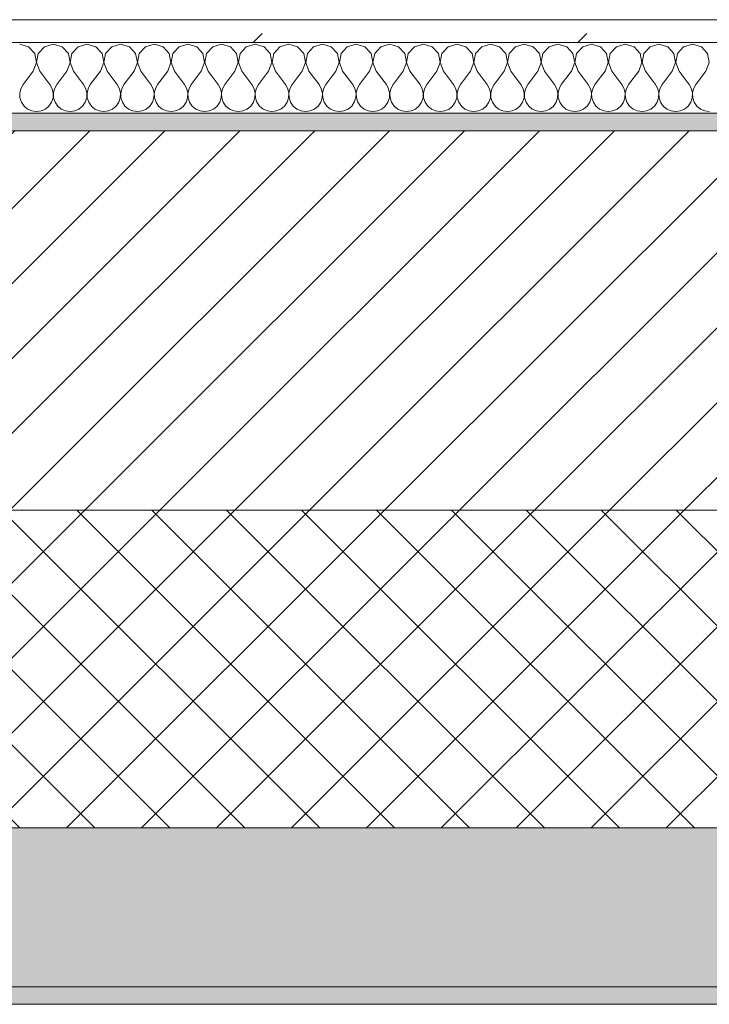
# Model space of a CAD drawing. Header units: millimetres. Extents: x -30280 to 19093, y -19284 to 4746.
# Tile 26 of 132: x -26657 to -26267, y -1699 to -1141. Entities that reach past the tile are written whole.
import ezdxf

# ---------------------------------------------------------------- set-up
doc = ezdxf.new("R2010")
doc.units = ezdxf.units.MM
doc.header["$MEASUREMENT"] = 0
doc.linetypes.add('Wipeout_Contour', pattern=[1000, 0, -1000])
doc.layers.add('12_FAÇ_Façana', color=7, linetype='Continuous')
doc.layers.add('Nuevo_08_E_Envans secs', color=7, linetype='Continuous')
for name, color, linetype, lineweight, true_color in [('12_FAÇ_Façana_Pluma_Nº__102', 7, 'Continuous', 5, 0xcccccc), ('12_FAÇ_Façana_Pluma_Nº__174', 7, 'Continuous', 13, 0xe4ad2c), ('12_FAÇ_Façana_Pluma_Nº__176', 7, 'Continuous', 15, 0x93a0c6), ('Nuevo_08_E_Envans secs_Pluma_Nº__102', 7, 'Continuous', 5, 0xcccccc), ('Nuevo_08_E_Envans secs_Pluma_Nº__177', 7, 'Continuous', 15, 0xf7e046)]:
    doc.layers.add(name, color=color, linetype=linetype, lineweight=lineweight, true_color=true_color)
for name, color, linetype, lineweight in [('12_FAÇ_Façana_Pluma_Nº__2', 8, 'Continuous', 5), ('12_FAÇ_Façana_Pluma_Nº__7', 7, 'Continuous', 5), ('Nuevo_08_E_Envans secs_Pluma_Nº__1', 7, 'Continuous', 5)]:
    doc.layers.add(name, color=color, linetype=linetype, lineweight=lineweight)

# ---------------------------------------------------------------- blocks, each defined once
blk = doc.blocks.new('Muro_4_1', base_point=(-28050.85, -1193.98))
at = {"layer": '12_FAÇ_Façana_Pluma_Nº__102', "linetype": 'Continuous', "lineweight": 0, "true_color": 0xe5e5e5}
for points in [[(-27697.98, -1688.98), (-25366.43, -1688.98), (-25366.43, -1598.98), (-27762.14, -1598.98)], [(-27690.85, -1698.98), (-25366.43, -1698.98), (-25366.43, -1688.98), (-27690.85, -1688.98)]]:
    blk.add_hatch(color=254, dxfattribs=at).paths.add_polyline_path(points)
at = {"layer": '12_FAÇ_Façana_Pluma_Nº__174', "linetype": 'Continuous', "lineweight": 13, "true_color": 0xe4ad2c}
h = blk.add_hatch(dxfattribs=at)
h.set_pattern_fill('SATE_Aislamiento_0001', color=42, style=0, pattern_type=2)
h.set_pattern_definition([(45, (0, 0), (-21.213203, 21.213203), []), (135, (0, 0), (21.213203, 21.213203), [])])
h.paths.add_polyline_path([(-27762.14, -1598.98), (-25366.43, -1598.98), (-25366.43, -1418.98), (-27890.45, -1418.98)])
at = {"layer": '12_FAÇ_Façana_Pluma_Nº__176', "linetype": 'Continuous', "lineweight": 0, "true_color": 0x495063}
blk.add_hatch(color=251, dxfattribs=at).paths.add_polyline_path([(-25366.43, -1193.98), (-28050.85, -1193.98), (-28043.72, -1203.98), (-25366.43, -1203.98)])
at = {"layer": '12_FAÇ_Façana_Pluma_Nº__2', "linetype": 'Continuous', "lineweight": 5}
h = blk.add_hatch(dxfattribs=at)
h.set_pattern_fill('Ceramic_0001', color=8, style=0, pattern_type=2)
h.set_pattern_definition([(45, (0, 0), (-21.213203, 21.213203), [])])
h.paths.add_polyline_path([(-27890.45, -1418.98), (-25366.43, -1418.98), (-25366.43, -1203.98), (-28043.72, -1203.98)])
at = {"layer": '12_FAÇ_Façana_Pluma_Nº__7', "color": 7, "linetype": 'Continuous', "lineweight": 5}
for p, q in [((-25366.43, -1203.98), (-28043.72, -1203.98)), ((-27890.45, -1418.98), (-25366.43, -1418.98)), ((-27762.14, -1598.98), (-25366.43, -1598.98)), ((-27697.98, -1688.98), (-25366.43, -1688.98))]:
    blk.add_line(p, q, dxfattribs=at)
at = {"layer": '12_FAÇ_Façana_Pluma_Nº__7', "color": 7, "linetype": 'Continuous', "lineweight": 5, "flags": 128}
for points in [[(-25366.43, -1193.98), (-28050.85, -1193.98)], [(-27690.85, -1698.98), (-25366.43, -1698.98)]]:
    blk.add_lwpolyline(points, dxfattribs=at)
blk = doc.blocks.new('*X739')
at = {"layer": 'Nuevo_08_E_Envans secs_Pluma_Nº__102', "color": 254, "linetype": 'Continuous', "lineweight": 5, "true_color": 0xcccccc}
for p, q in [((-26652.14, -1156.35), (-26657.14, -1154.93)), ((-26638.1, -1154.93), (-26643.1, -1156.35)), ((-26633.09, -1156.35), (-26638.1, -1154.93)), ((-26619.05, -1154.93), (-26624.05, -1156.35)), ((-26614.04, -1156.35), (-26619.05, -1154.93)), ((-26600, -1154.93), (-26605.01, -1156.35)), ((-26594.99, -1156.35), (-26600, -1154.93)), ((-26580.95, -1154.93), (-26585.96, -1156.35)), ((-26575.95, -1156.35), (-26580.95, -1154.93)), ((-26561.9, -1154.93), (-26566.91, -1156.35)), ((-26556.9, -1156.35), (-26561.9, -1154.93)), ((-26542.86, -1154.93), (-26547.86, -1156.35)), ((-26537.85, -1156.35), (-26542.86, -1154.93)), ((-26523.81, -1154.93), (-26528.82, -1156.35)), ((-26518.8, -1156.35), (-26523.81, -1154.93)), ((-26504.76, -1154.93), (-26509.77, -1156.35)), ((-26499.75, -1156.35), (-26504.76, -1154.93)), ((-26485.71, -1154.93), (-26490.72, -1156.35)), ((-26480.71, -1156.35), (-26485.71, -1154.93)), ((-26466.67, -1154.93), (-26471.67, -1156.35)), ((-26461.66, -1156.35), (-26466.67, -1154.93)), ((-26447.62, -1154.93), (-26452.63, -1156.35)), ((-26442.61, -1156.35), (-26447.62, -1154.93)), ((-26428.57, -1154.93), (-26433.58, -1156.35)), ((-26423.56, -1156.35), (-26428.57, -1154.93)), ((-26409.52, -1154.93), (-26414.53, -1156.35)), ((-26404.52, -1156.35), (-26409.52, -1154.93)), ((-26390.48, -1154.93), (-26395.48, -1156.35)), ((-26385.47, -1156.35), (-26390.48, -1154.93)), ((-26371.43, -1154.93), (-26376.44, -1156.35)), ((-26366.42, -1156.35), (-26371.43, -1154.93)), ((-26352.38, -1154.93), (-26357.39, -1156.35)), ((-26347.37, -1156.35), (-26352.38, -1154.93)), ((-26333.33, -1154.93), (-26338.34, -1156.35)), ((-26328.33, -1156.35), (-26333.33, -1154.93)), ((-26314.29, -1154.93), (-26319.29, -1156.35)), ((-26309.28, -1156.35), (-26314.29, -1154.93)), ((-26295.24, -1154.93), (-26300.25, -1156.35)), ((-26290.23, -1156.35), (-26295.24, -1154.93)), ((-26276.19, -1154.93), (-26281.2, -1156.35)), ((-26271.18, -1156.35), (-26276.19, -1154.93)), ((-26648.62, -1160.19), (-26652.14, -1156.35)), ((-26647.66, -1165.31), (-26648.62, -1160.19)), ((-26646.61, -1160.19), (-26647.58, -1165.31)), ((-26643.1, -1156.35), (-26646.61, -1160.19)), ((-26629.58, -1160.19), (-26633.09, -1156.35)), ((-26628.61, -1165.31), (-26629.58, -1160.19)), ((-26627.57, -1160.19), (-26628.53, -1165.31)), ((-26624.05, -1156.35), (-26627.57, -1160.19)), ((-26610.53, -1160.19), (-26614.04, -1156.35)), ((-26609.56, -1165.31), (-26610.53, -1160.19)), ((-26608.52, -1160.19), (-26609.49, -1165.31)), ((-26605.01, -1156.35), (-26608.52, -1160.19)), ((-26591.48, -1160.19), (-26594.99, -1156.35)), ((-26590.51, -1165.31), (-26591.48, -1160.19)), ((-26589.47, -1160.19), (-26590.44, -1165.31)), ((-26585.96, -1156.35), (-26589.47, -1160.19)), ((-26572.43, -1160.19), (-26575.95, -1156.35)), ((-26571.47, -1165.31), (-26572.43, -1160.19)), ((-26570.42, -1160.19), (-26571.39, -1165.31)), ((-26566.91, -1156.35), (-26570.42, -1160.19)), ((-26553.39, -1160.19), (-26556.9, -1156.35)), ((-26552.42, -1165.31), (-26553.39, -1160.19)), ((-26551.38, -1160.19), (-26552.34, -1165.31)), ((-26547.86, -1156.35), (-26551.38, -1160.19)), ((-26534.34, -1160.19), (-26537.85, -1156.35)), ((-26533.37, -1165.31), (-26534.34, -1160.19)), ((-26532.33, -1160.19), (-26533.29, -1165.31)), ((-26528.82, -1156.35), (-26532.33, -1160.19)), ((-26515.29, -1160.19), (-26518.8, -1156.35)), ((-26514.32, -1165.31), (-26515.29, -1160.19)), ((-26513.28, -1160.19), (-26514.25, -1165.31)), ((-26509.77, -1156.35), (-26513.28, -1160.19)), ((-26496.24, -1160.19), (-26499.75, -1156.35)), ((-26495.28, -1165.31), (-26496.24, -1160.19)), ((-26494.23, -1160.19), (-26495.2, -1165.31)), ((-26490.72, -1156.35), (-26494.23, -1160.19)), ((-26477.2, -1160.19), (-26480.71, -1156.35)), ((-26476.23, -1165.31), (-26477.2, -1160.19)), ((-26475.19, -1160.19), (-26476.15, -1165.31)), ((-26471.67, -1156.35), (-26475.19, -1160.19)), ((-26458.15, -1160.19), (-26461.66, -1156.35)), ((-26457.18, -1165.31), (-26458.15, -1160.19)), ((-26456.14, -1160.19), (-26457.1, -1165.31)), ((-26452.63, -1156.35), (-26456.14, -1160.19)), ((-26439.1, -1160.19), (-26442.61, -1156.35)), ((-26438.13, -1165.31), (-26439.1, -1160.19)), ((-26437.09, -1160.19), (-26438.06, -1165.31)), ((-26433.58, -1156.35), (-26437.09, -1160.19)), ((-26420.05, -1160.19), (-26423.56, -1156.35)), ((-26419.09, -1165.31), (-26420.05, -1160.19)), ((-26418.04, -1160.19), (-26419.01, -1165.31)), ((-26414.53, -1156.35), (-26418.04, -1160.19)), ((-26401.01, -1160.19), (-26404.52, -1156.35)), ((-26400.04, -1165.31), (-26401.01, -1160.19)), ((-26398.99, -1160.19), (-26399.96, -1165.31)), ((-26395.48, -1156.35), (-26398.99, -1160.19)), ((-26381.96, -1160.19), (-26385.47, -1156.35)), ((-26380.99, -1165.31), (-26381.96, -1160.19)), ((-26379.95, -1160.19), (-26380.91, -1165.31)), ((-26376.44, -1156.35), (-26379.95, -1160.19)), ((-26362.91, -1160.19), (-26366.42, -1156.35)), ((-26361.94, -1165.31), (-26362.91, -1160.19)), ((-26360.9, -1160.19), (-26361.87, -1165.31)), ((-26357.39, -1156.35), (-26360.9, -1160.19)), ((-26343.86, -1160.19), (-26347.37, -1156.35)), ((-26342.9, -1165.31), (-26343.86, -1160.19)), ((-26341.85, -1160.19), (-26342.82, -1165.31)), ((-26338.34, -1156.35), (-26341.85, -1160.19)), ((-26324.81, -1160.19), (-26328.33, -1156.35)), ((-26323.85, -1165.31), (-26324.81, -1160.19)), ((-26322.8, -1160.19), (-26323.77, -1165.31)), ((-26319.29, -1156.35), (-26322.8, -1160.19)), ((-26305.77, -1160.19), (-26309.28, -1156.35)), ((-26304.8, -1165.31), (-26305.77, -1160.19)), ((-26303.76, -1160.19), (-26304.72, -1165.31)), ((-26300.25, -1156.35), (-26303.76, -1160.19)), ((-26286.72, -1160.19), (-26290.23, -1156.35)), ((-26285.75, -1165.31), (-26286.72, -1160.19)), ((-26284.71, -1160.19), (-26285.68, -1165.31)), ((-26281.2, -1156.35), (-26284.71, -1160.19)), ((-26267.67, -1160.19), (-26271.18, -1156.35)), ((-26266.71, -1165.31), (-26267.67, -1160.19)), ((-26649.52, -1170.17), (-26647.66, -1165.31)), ((-26647.58, -1165.31), (-26645.71, -1170.17)), ((-26630.48, -1170.17), (-26628.61, -1165.31)), ((-26628.53, -1165.31), (-26626.67, -1170.17)), ((-26611.43, -1170.17), (-26609.56, -1165.31)), ((-26609.49, -1165.31), (-26607.62, -1170.17)), ((-26592.38, -1170.17), (-26590.51, -1165.31)), ((-26590.44, -1165.31), (-26588.57, -1170.17)), ((-26573.33, -1170.17), (-26571.47, -1165.31)), ((-26571.39, -1165.31), (-26569.52, -1170.17)), ((-26554.29, -1170.17), (-26552.42, -1165.31)), ((-26552.34, -1165.31), (-26550.48, -1170.17)), ((-26535.24, -1170.17), (-26533.37, -1165.31)), ((-26533.29, -1165.31), (-26531.43, -1170.17)), ((-26516.19, -1170.17), (-26514.32, -1165.31)), ((-26514.25, -1165.31), (-26512.38, -1170.17)), ((-26497.14, -1170.17), (-26495.28, -1165.31)), ((-26495.2, -1165.31), (-26493.33, -1170.17)), ((-26478.1, -1170.17), (-26476.23, -1165.31)), ((-26476.15, -1165.31), (-26474.29, -1170.17)), ((-26459.05, -1170.17), (-26457.18, -1165.31)), ((-26457.1, -1165.31), (-26455.24, -1170.17)), ((-26440, -1170.17), (-26438.13, -1165.31)), ((-26438.06, -1165.31), (-26436.19, -1170.17)), ((-26420.95, -1170.17), (-26419.09, -1165.31)), ((-26419.01, -1165.31), (-26417.14, -1170.17)), ((-26401.9, -1170.17), (-26400.04, -1165.31)), ((-26399.96, -1165.31), (-26398.1, -1170.17)), ((-26382.86, -1170.17), (-26380.99, -1165.31)), ((-26380.91, -1165.31), (-26379.05, -1170.17)), ((-26363.81, -1170.17), (-26361.94, -1165.31)), ((-26361.87, -1165.31), (-26360, -1170.17)), ((-26344.76, -1170.17), (-26342.9, -1165.31)), ((-26342.82, -1165.31), (-26340.95, -1170.17)), ((-26325.71, -1170.17), (-26323.85, -1165.31)), ((-26323.77, -1165.31), (-26321.9, -1170.17)), ((-26306.67, -1170.17), (-26304.8, -1165.31)), ((-26304.72, -1165.31), (-26302.86, -1170.17)), ((-26287.62, -1170.17), (-26285.75, -1165.31)), ((-26285.68, -1165.31), (-26283.81, -1170.17)), ((-26268.57, -1170.17), (-26266.71, -1165.31)), ((-26649.52, -1170.17), (-26655.24, -1177.79)), ((-26645.71, -1170.17), (-26640, -1177.79)), ((-26630.48, -1170.17), (-26636.19, -1177.79)), ((-26626.67, -1170.17), (-26620.95, -1177.79)), ((-26611.43, -1170.17), (-26617.14, -1177.79)), ((-26607.62, -1170.17), (-26601.9, -1177.79)), ((-26592.38, -1170.17), (-26598.1, -1177.79)), ((-26588.57, -1170.17), (-26582.86, -1177.79)), ((-26573.33, -1170.17), (-26579.05, -1177.79)), ((-26569.52, -1170.17), (-26563.81, -1177.79)), ((-26554.29, -1170.17), (-26560, -1177.79)), ((-26550.48, -1170.17), (-26544.76, -1177.79)), ((-26535.24, -1170.17), (-26540.95, -1177.79)), ((-26531.43, -1170.17), (-26525.71, -1177.79)), ((-26516.19, -1170.17), (-26521.9, -1177.79)), ((-26512.38, -1170.17), (-26506.67, -1177.79)), ((-26497.14, -1170.17), (-26502.86, -1177.79)), ((-26493.33, -1170.17), (-26487.62, -1177.79)), ((-26478.1, -1170.17), (-26483.81, -1177.79)), ((-26474.29, -1170.17), (-26468.57, -1177.79)), ((-26459.05, -1170.17), (-26464.76, -1177.79)), ((-26455.24, -1170.17), (-26449.52, -1177.79)), ((-26440, -1170.17), (-26445.71, -1177.79)), ((-26436.19, -1170.17), (-26430.48, -1177.79)), ((-26420.95, -1170.17), (-26426.67, -1177.79)), ((-26417.14, -1170.17), (-26411.43, -1177.79)), ((-26401.9, -1170.17), (-26407.62, -1177.79)), ((-26398.1, -1170.17), (-26392.38, -1177.79)), ((-26382.86, -1170.17), (-26388.57, -1177.79)), ((-26379.05, -1170.17), (-26373.33, -1177.79)), ((-26363.81, -1170.17), (-26369.52, -1177.79)), ((-26360, -1170.17), (-26354.29, -1177.79)), ((-26344.76, -1170.17), (-26350.48, -1177.79)), ((-26340.95, -1170.17), (-26335.24, -1177.79)), ((-26325.71, -1170.17), (-26331.43, -1177.79)), ((-26321.9, -1170.17), (-26316.19, -1177.79)), ((-26306.67, -1170.17), (-26312.38, -1177.79)), ((-26302.86, -1170.17), (-26297.14, -1177.79)), ((-26287.62, -1170.17), (-26293.33, -1177.79)), ((-26283.81, -1170.17), (-26278.1, -1177.79)), ((-26268.57, -1170.17), (-26274.29, -1177.79)), ((-26656.51, -1180.08), (-26657.1, -1182.64)), ((-26657.1, -1182.64), (-26656.98, -1185.27)), ((-26655.24, -1177.79), (-26656.51, -1180.08)), ((-26638.73, -1180.08), (-26640, -1177.79)), ((-26638.13, -1182.64), (-26638.73, -1180.08)), ((-26638.26, -1185.27), (-26638.13, -1182.64)), ((-26637.46, -1180.08), (-26638.06, -1182.64)), ((-26638.06, -1182.64), (-26637.93, -1185.27)), ((-26636.19, -1177.79), (-26637.46, -1180.08)), ((-26619.68, -1180.08), (-26620.95, -1177.79)), ((-26619.09, -1182.64), (-26619.68, -1180.08)), ((-26619.21, -1185.27), (-26619.09, -1182.64)), ((-26618.41, -1180.08), (-26619.01, -1182.64)), ((-26619.01, -1182.64), (-26618.88, -1185.27)), ((-26617.14, -1177.79), (-26618.41, -1180.08)), ((-26600.63, -1180.08), (-26601.9, -1177.79)), ((-26600.04, -1182.64), (-26600.63, -1180.08)), ((-26600.17, -1185.27), (-26600.04, -1182.64)), ((-26599.37, -1180.08), (-26599.96, -1182.64)), ((-26599.96, -1182.64), (-26599.83, -1185.27)), ((-26598.1, -1177.79), (-26599.37, -1180.08)), ((-26581.59, -1180.08), (-26582.86, -1177.79)), ((-26580.99, -1182.64), (-26581.59, -1180.08)), ((-26581.12, -1185.27), (-26580.99, -1182.64)), ((-26580.32, -1180.08), (-26580.91, -1182.64)), ((-26580.91, -1182.64), (-26580.79, -1185.27)), ((-26579.05, -1177.79), (-26580.32, -1180.08)), ((-26562.54, -1180.08), (-26563.81, -1177.79)), ((-26561.94, -1182.64), (-26562.54, -1180.08)), ((-26562.07, -1185.27), (-26561.94, -1182.64)), ((-26561.27, -1180.08), (-26561.87, -1182.64)), ((-26561.87, -1182.64), (-26561.74, -1185.27)), ((-26560, -1177.79), (-26561.27, -1180.08)), ((-26543.49, -1180.08), (-26544.76, -1177.79)), ((-26542.9, -1182.64), (-26543.49, -1180.08)), ((-26543.02, -1185.27), (-26542.9, -1182.64)), ((-26542.22, -1180.08), (-26542.82, -1182.64)), ((-26542.82, -1182.64), (-26542.69, -1185.27)), ((-26540.95, -1177.79), (-26542.22, -1180.08)), ((-26524.44, -1180.08), (-26525.71, -1177.79)), ((-26523.85, -1182.64), (-26524.44, -1180.08)), ((-26523.98, -1185.27), (-26523.85, -1182.64)), ((-26523.18, -1180.08), (-26523.77, -1182.64)), ((-26523.77, -1182.64), (-26523.64, -1185.27)), ((-26521.9, -1177.79), (-26523.18, -1180.08)), ((-26505.4, -1180.08), (-26506.67, -1177.79)), ((-26504.8, -1182.64), (-26505.4, -1180.08)), ((-26504.93, -1185.27), (-26504.8, -1182.64)), ((-26504.13, -1180.08), (-26504.72, -1182.64)), ((-26504.72, -1182.64), (-26504.6, -1185.27)), ((-26502.86, -1177.79), (-26504.13, -1180.08)), ((-26486.35, -1180.08), (-26487.62, -1177.79)), ((-26485.75, -1182.64), (-26486.35, -1180.08)), ((-26485.88, -1185.27), (-26485.75, -1182.64)), ((-26485.08, -1180.08), (-26485.68, -1182.64)), ((-26485.68, -1182.64), (-26485.55, -1185.27)), ((-26483.81, -1177.79), (-26485.08, -1180.08)), ((-26467.3, -1180.08), (-26468.57, -1177.79)), ((-26466.71, -1182.64), (-26467.3, -1180.08)), ((-26466.83, -1185.27), (-26466.71, -1182.64)), ((-26466.03, -1180.08), (-26466.63, -1182.64)), ((-26466.63, -1182.64), (-26466.5, -1185.27)), ((-26464.76, -1177.79), (-26466.03, -1180.08)), ((-26448.25, -1180.08), (-26449.52, -1177.79)), ((-26447.66, -1182.64), (-26448.25, -1180.08)), ((-26447.78, -1185.27), (-26447.66, -1182.64)), ((-26446.99, -1180.08), (-26447.58, -1182.64)), ((-26447.58, -1182.64), (-26447.45, -1185.27)), ((-26445.71, -1177.79), (-26446.99, -1180.08)), ((-26429.2, -1180.08), (-26430.48, -1177.79)), ((-26428.61, -1182.64), (-26429.2, -1180.08)), ((-26428.74, -1185.27), (-26428.61, -1182.64)), ((-26427.94, -1180.08), (-26428.53, -1182.64)), ((-26428.53, -1182.64), (-26428.41, -1185.27)), ((-26426.67, -1177.79), (-26427.94, -1180.08)), ((-26410.16, -1180.08), (-26411.43, -1177.79)), ((-26409.56, -1182.64), (-26410.16, -1180.08)), ((-26409.69, -1185.27), (-26409.56, -1182.64)), ((-26408.89, -1180.08), (-26409.49, -1182.64)), ((-26409.49, -1182.64), (-26409.36, -1185.27)), ((-26407.62, -1177.79), (-26408.89, -1180.08)), ((-26391.11, -1180.08), (-26392.38, -1177.79)), ((-26390.51, -1182.64), (-26391.11, -1180.08)), ((-26390.64, -1185.27), (-26390.51, -1182.64)), ((-26389.84, -1180.08), (-26390.44, -1182.64)), ((-26390.44, -1182.64), (-26390.31, -1185.27)), ((-26388.57, -1177.79), (-26389.84, -1180.08)), ((-26372.06, -1180.08), (-26373.33, -1177.79)), ((-26371.47, -1182.64), (-26372.06, -1180.08)), ((-26371.59, -1185.27), (-26371.47, -1182.64)), ((-26370.8, -1180.08), (-26371.39, -1182.64)), ((-26371.39, -1182.64), (-26371.26, -1185.27)), ((-26369.52, -1177.79), (-26370.8, -1180.08)), ((-26353.01, -1180.08), (-26354.29, -1177.79)), ((-26352.42, -1182.64), (-26353.01, -1180.08)), ((-26352.55, -1185.27), (-26352.42, -1182.64)), ((-26351.75, -1180.08), (-26352.34, -1182.64)), ((-26352.34, -1182.64), (-26352.22, -1185.27)), ((-26350.48, -1177.79), (-26351.75, -1180.08)), ((-26333.97, -1180.08), (-26335.24, -1177.79)), ((-26333.37, -1182.64), (-26333.97, -1180.08)), ((-26333.5, -1185.27), (-26333.37, -1182.64)), ((-26332.7, -1180.08), (-26333.29, -1182.64)), ((-26333.29, -1182.64), (-26333.17, -1185.27)), ((-26331.43, -1177.79), (-26332.7, -1180.08)), ((-26314.92, -1180.08), (-26316.19, -1177.79)), ((-26314.32, -1182.64), (-26314.92, -1180.08)), ((-26314.45, -1185.27), (-26314.32, -1182.64)), ((-26313.65, -1180.08), (-26314.25, -1182.64)), ((-26314.25, -1182.64), (-26314.12, -1185.27)), ((-26312.38, -1177.79), (-26313.65, -1180.08)), ((-26295.87, -1180.08), (-26297.14, -1177.79)), ((-26295.28, -1182.64), (-26295.87, -1180.08)), ((-26295.4, -1185.27), (-26295.28, -1182.64)), ((-26294.6, -1180.08), (-26295.2, -1182.64)), ((-26295.2, -1182.64), (-26295.07, -1185.27)), ((-26293.33, -1177.79), (-26294.6, -1180.08)), ((-26276.82, -1180.08), (-26278.1, -1177.79)), ((-26276.23, -1182.64), (-26276.82, -1180.08)), ((-26276.36, -1185.27), (-26276.23, -1182.64)), ((-26275.56, -1180.08), (-26276.15, -1182.64)), ((-26276.15, -1182.64), (-26276.02, -1185.27)), ((-26274.29, -1177.79), (-26275.56, -1180.08)), ((-26656.98, -1185.27), (-26656.14, -1187.76)), ((-26656.14, -1187.76), (-26654.65, -1189.92)), ((-26640.59, -1189.92), (-26639.1, -1187.76)), ((-26639.1, -1187.76), (-26638.26, -1185.27)), ((-26637.93, -1185.27), (-26637.09, -1187.76)), ((-26637.09, -1187.76), (-26635.6, -1189.92)), ((-26621.54, -1189.92), (-26620.05, -1187.76)), ((-26620.05, -1187.76), (-26619.21, -1185.27)), ((-26618.88, -1185.27), (-26618.04, -1187.76)), ((-26618.04, -1187.76), (-26616.55, -1189.92)), ((-26602.49, -1189.92), (-26601.01, -1187.76)), ((-26601.01, -1187.76), (-26600.17, -1185.27)), ((-26599.83, -1185.27), (-26598.99, -1187.76)), ((-26598.99, -1187.76), (-26597.51, -1189.92)), ((-26583.45, -1189.92), (-26581.96, -1187.76)), ((-26581.96, -1187.76), (-26581.12, -1185.27)), ((-26580.79, -1185.27), (-26579.95, -1187.76)), ((-26579.95, -1187.76), (-26578.46, -1189.92)), ((-26564.4, -1189.92), (-26562.91, -1187.76)), ((-26562.91, -1187.76), (-26562.07, -1185.27)), ((-26561.74, -1185.27), (-26560.9, -1187.76)), ((-26560.9, -1187.76), (-26559.41, -1189.92)), ((-26545.35, -1189.92), (-26543.86, -1187.76)), ((-26543.86, -1187.76), (-26543.02, -1185.27)), ((-26542.69, -1185.27), (-26541.85, -1187.76)), ((-26541.85, -1187.76), (-26540.36, -1189.92)), ((-26526.3, -1189.92), (-26524.81, -1187.76)), ((-26524.81, -1187.76), (-26523.98, -1185.27)), ((-26523.64, -1185.27), (-26522.8, -1187.76)), ((-26522.8, -1187.76), (-26521.32, -1189.92)), ((-26507.26, -1189.92), (-26505.77, -1187.76)), ((-26505.77, -1187.76), (-26504.93, -1185.27)), ((-26504.6, -1185.27), (-26503.76, -1187.76)), ((-26503.76, -1187.76), (-26502.27, -1189.92)), ((-26488.21, -1189.92), (-26486.72, -1187.76)), ((-26486.72, -1187.76), (-26485.88, -1185.27)), ((-26485.55, -1185.27), (-26484.71, -1187.76)), ((-26484.71, -1187.76), (-26483.22, -1189.92)), ((-26469.16, -1189.92), (-26467.67, -1187.76)), ((-26467.67, -1187.76), (-26466.83, -1185.27)), ((-26466.5, -1185.27), (-26465.66, -1187.76)), ((-26465.66, -1187.76), (-26464.17, -1189.92)), ((-26450.11, -1189.92), (-26448.62, -1187.76)), ((-26448.62, -1187.76), (-26447.78, -1185.27)), ((-26447.45, -1185.27), (-26446.61, -1187.76)), ((-26446.61, -1187.76), (-26445.13, -1189.92)), ((-26431.06, -1189.92), (-26429.58, -1187.76)), ((-26429.58, -1187.76), (-26428.74, -1185.27)), ((-26428.41, -1185.27), (-26427.57, -1187.76)), ((-26427.57, -1187.76), (-26426.08, -1189.92)), ((-26412.02, -1189.92), (-26410.53, -1187.76)), ((-26410.53, -1187.76), (-26409.69, -1185.27)), ((-26409.36, -1185.27), (-26408.52, -1187.76)), ((-26408.52, -1187.76), (-26407.03, -1189.92)), ((-26392.97, -1189.92), (-26391.48, -1187.76)), ((-26391.48, -1187.76), (-26390.64, -1185.27)), ((-26390.31, -1185.27), (-26389.47, -1187.76)), ((-26389.47, -1187.76), (-26387.98, -1189.92)), ((-26373.92, -1189.92), (-26372.43, -1187.76)), ((-26372.43, -1187.76), (-26371.59, -1185.27)), ((-26371.26, -1185.27), (-26370.42, -1187.76)), ((-26370.42, -1187.76), (-26368.94, -1189.92)), ((-26354.87, -1189.92), (-26353.39, -1187.76)), ((-26353.39, -1187.76), (-26352.55, -1185.27)), ((-26352.22, -1185.27), (-26351.38, -1187.76)), ((-26351.38, -1187.76), (-26349.89, -1189.92)), ((-26335.83, -1189.92), (-26334.34, -1187.76)), ((-26334.34, -1187.76), (-26333.5, -1185.27)), ((-26333.17, -1185.27), (-26332.33, -1187.76)), ((-26332.33, -1187.76), (-26330.84, -1189.92)), ((-26316.78, -1189.92), (-26315.29, -1187.76)), ((-26315.29, -1187.76), (-26314.45, -1185.27)), ((-26314.12, -1185.27), (-26313.28, -1187.76)), ((-26313.28, -1187.76), (-26311.79, -1189.92)), ((-26297.73, -1189.92), (-26296.24, -1187.76)), ((-26296.24, -1187.76), (-26295.4, -1185.27)), ((-26295.07, -1185.27), (-26294.23, -1187.76)), ((-26294.23, -1187.76), (-26292.74, -1189.92)), ((-26278.68, -1189.92), (-26277.2, -1187.76)), ((-26277.2, -1187.76), (-26276.36, -1185.27)), ((-26276.02, -1185.27), (-26275.19, -1187.76)), ((-26275.19, -1187.76), (-26273.7, -1189.92)), ((-26654.65, -1189.92), (-26652.63, -1191.6)), ((-26652.63, -1191.6), (-26650.22, -1192.66)), ((-26650.22, -1192.66), (-26647.62, -1193.02)), ((-26647.62, -1193.02), (-26645.02, -1192.66)), ((-26645.02, -1192.66), (-26642.61, -1191.6)), ((-26642.61, -1191.6), (-26640.59, -1189.92)), ((-26635.6, -1189.92), (-26633.58, -1191.6)), ((-26633.58, -1191.6), (-26631.17, -1192.66)), ((-26631.17, -1192.66), (-26628.57, -1193.02)), ((-26628.57, -1193.02), (-26625.97, -1192.66)), ((-26625.97, -1192.66), (-26623.56, -1191.6)), ((-26623.56, -1191.6), (-26621.54, -1189.92)), ((-26616.55, -1189.92), (-26614.53, -1191.6)), ((-26614.53, -1191.6), (-26612.13, -1192.66)), ((-26612.13, -1192.66), (-26609.52, -1193.02)), ((-26609.52, -1193.02), (-26606.92, -1192.66)), ((-26606.92, -1192.66), (-26604.52, -1191.6)), ((-26604.52, -1191.6), (-26602.49, -1189.92)), ((-26597.51, -1189.92), (-26595.48, -1191.6)), ((-26595.48, -1191.6), (-26593.08, -1192.66)), ((-26593.08, -1192.66), (-26590.48, -1193.02)), ((-26590.48, -1193.02), (-26587.87, -1192.66)), ((-26587.87, -1192.66), (-26585.47, -1191.6)), ((-26585.47, -1191.6), (-26583.45, -1189.92)), ((-26578.46, -1189.92), (-26576.44, -1191.6)), ((-26576.44, -1191.6), (-26574.03, -1192.66)), ((-26574.03, -1192.66), (-26571.43, -1193.02)), ((-26571.43, -1193.02), (-26568.83, -1192.66)), ((-26568.83, -1192.66), (-26566.42, -1191.6)), ((-26566.42, -1191.6), (-26564.4, -1189.92)), ((-26559.41, -1189.92), (-26557.39, -1191.6)), ((-26557.39, -1191.6), (-26554.98, -1192.66)), ((-26554.98, -1192.66), (-26552.38, -1193.02)), ((-26552.38, -1193.02), (-26549.78, -1192.66)), ((-26549.78, -1192.66), (-26547.37, -1191.6)), ((-26547.37, -1191.6), (-26545.35, -1189.92)), ((-26540.36, -1189.92), (-26538.34, -1191.6)), ((-26538.34, -1191.6), (-26535.94, -1192.66)), ((-26535.94, -1192.66), (-26533.33, -1193.02)), ((-26533.33, -1193.02), (-26530.73, -1192.66)), ((-26530.73, -1192.66), (-26528.33, -1191.6)), ((-26528.33, -1191.6), (-26526.3, -1189.92)), ((-26521.32, -1189.92), (-26519.29, -1191.6)), ((-26519.29, -1191.6), (-26516.89, -1192.66)), ((-26516.89, -1192.66), (-26514.29, -1193.02)), ((-26514.29, -1193.02), (-26511.68, -1192.66)), ((-26511.68, -1192.66), (-26509.28, -1191.6)), ((-26509.28, -1191.6), (-26507.26, -1189.92)), ((-26502.27, -1189.92), (-26500.25, -1191.6)), ((-26500.25, -1191.6), (-26497.84, -1192.66)), ((-26497.84, -1192.66), (-26495.24, -1193.02)), ((-26495.24, -1193.02), (-26492.64, -1192.66)), ((-26492.64, -1192.66), (-26490.23, -1191.6)), ((-26490.23, -1191.6), (-26488.21, -1189.92)), ((-26483.22, -1189.92), (-26481.2, -1191.6)), ((-26481.2, -1191.6), (-26478.79, -1192.66)), ((-26478.79, -1192.66), (-26476.19, -1193.02)), ((-26476.19, -1193.02), (-26473.59, -1192.66)), ((-26473.59, -1192.66), (-26471.18, -1191.6)), ((-26471.18, -1191.6), (-26469.16, -1189.92)), ((-26464.17, -1189.92), (-26462.15, -1191.6)), ((-26462.15, -1191.6), (-26459.75, -1192.66)), ((-26459.75, -1192.66), (-26457.14, -1193.02)), ((-26457.14, -1193.02), (-26454.54, -1192.66)), ((-26454.54, -1192.66), (-26452.14, -1191.6)), ((-26452.14, -1191.6), (-26450.11, -1189.92)), ((-26445.13, -1189.92), (-26443.1, -1191.6)), ((-26443.1, -1191.6), (-26440.7, -1192.66)), ((-26440.7, -1192.66), (-26438.1, -1193.02)), ((-26438.1, -1193.02), (-26435.49, -1192.66)), ((-26435.49, -1192.66), (-26433.09, -1191.6)), ((-26433.09, -1191.6), (-26431.06, -1189.92)), ((-26426.08, -1189.92), (-26424.05, -1191.6)), ((-26424.05, -1191.6), (-26421.65, -1192.66)), ((-26421.65, -1192.66), (-26419.05, -1193.02)), ((-26419.05, -1193.02), (-26416.45, -1192.66)), ((-26416.45, -1192.66), (-26414.04, -1191.6)), ((-26414.04, -1191.6), (-26412.02, -1189.92)), ((-26407.03, -1189.92), (-26405.01, -1191.6)), ((-26405.01, -1191.6), (-26402.6, -1192.66)), ((-26402.6, -1192.66), (-26400, -1193.02)), ((-26400, -1193.02), (-26397.4, -1192.66)), ((-26397.4, -1192.66), (-26394.99, -1191.6)), ((-26394.99, -1191.6), (-26392.97, -1189.92)), ((-26387.98, -1189.92), (-26385.96, -1191.6)), ((-26385.96, -1191.6), (-26383.55, -1192.66)), ((-26383.55, -1192.66), (-26380.95, -1193.02)), ((-26380.95, -1193.02), (-26378.35, -1192.66)), ((-26378.35, -1192.66), (-26375.95, -1191.6)), ((-26375.95, -1191.6), (-26373.92, -1189.92)), ((-26368.94, -1189.92), (-26366.91, -1191.6)), ((-26366.91, -1191.6), (-26364.51, -1192.66)), ((-26364.51, -1192.66), (-26361.9, -1193.02)), ((-26361.9, -1193.02), (-26359.3, -1192.66)), ((-26359.3, -1192.66), (-26356.9, -1191.6)), ((-26356.9, -1191.6), (-26354.87, -1189.92)), ((-26349.89, -1189.92), (-26347.86, -1191.6)), ((-26347.86, -1191.6), (-26345.46, -1192.66)), ((-26345.46, -1192.66), (-26342.86, -1193.02)), ((-26342.86, -1193.02), (-26340.25, -1192.66)), ((-26340.25, -1192.66), (-26337.85, -1191.6)), ((-26337.85, -1191.6), (-26335.83, -1189.92)), ((-26330.84, -1189.92), (-26328.82, -1191.6)), ((-26328.82, -1191.6), (-26326.41, -1192.66)), ((-26326.41, -1192.66), (-26323.81, -1193.02)), ((-26323.81, -1193.02), (-26321.21, -1192.66)), ((-26321.21, -1192.66), (-26318.8, -1191.6)), ((-26318.8, -1191.6), (-26316.78, -1189.92)), ((-26311.79, -1189.92), (-26309.77, -1191.6)), ((-26309.77, -1191.6), (-26307.36, -1192.66)), ((-26307.36, -1192.66), (-26304.76, -1193.02)), ((-26304.76, -1193.02), (-26302.16, -1192.66)), ((-26302.16, -1192.66), (-26299.75, -1191.6)), ((-26299.75, -1191.6), (-26297.73, -1189.92)), ((-26292.74, -1189.92), (-26290.72, -1191.6)), ((-26290.72, -1191.6), (-26288.32, -1192.66)), ((-26288.32, -1192.66), (-26285.71, -1193.02)), ((-26285.71, -1193.02), (-26283.11, -1192.66)), ((-26283.11, -1192.66), (-26280.71, -1191.6)), ((-26280.71, -1191.6), (-26278.68, -1189.92)), ((-26273.7, -1189.92), (-26271.67, -1191.6)), ((-26271.67, -1191.6), (-26269.27, -1192.66)), ((-26269.27, -1192.66), (-26266.67, -1193.02))]:
    blk.add_line(p, q, dxfattribs=at)
blk = doc.blocks.new('Muro_116_1', base_point=(-27904.85, -1128.98))
at = {"layer": 'Nuevo_08_E_Envans secs_Pluma_Nº__1', "color": 7, "linetype": 'Continuous', "lineweight": 5, "flags": 128}
blk.add_lwpolyline([(-27942.85, -1193.98), (-25366.43, -1193.98)], dxfattribs=at)
at = {"color": 254, "linetype": 'Wipeout_Contour', "lineweight": 0, "ltscale": 106665.583995}
blk.add_wipeout([(-27916.85, -1153.98), (-25366.43, -1153.98), (-25366.43, -1140.98), (-27916.85, -1140.98)], dxfattribs=at).dxf.layer = 'Nuevo_08_E_Envans secs'
at = {"layer": 'Nuevo_08_E_Envans secs_Pluma_Nº__177', "linetype": 'Continuous', "lineweight": 15, "true_color": 0xf7e046}
h = blk.add_hatch(dxfattribs=at)
h.set_pattern_fill('Panellat_HPL_0001', color=53, style=0, pattern_type=2)
h.set_pattern_definition([(45, (0, 0), (-183.8478, 183.8478), [195, -65]), (45, (7e-14, 183.85), (-183.8478, 183.8478), [195, -65])])
h.paths.add_polyline_path([(-27916.85, -1153.98), (-25366.43, -1153.98), (-25366.43, -1140.98), (-27916.85, -1140.98)])
at = {"layer": 'Nuevo_08_E_Envans secs_Pluma_Nº__1', "color": 7, "linetype": 'Continuous', "lineweight": 5}
for p, q in [((-25366.43, -1140.98), (-27916.85, -1140.98)), ((-25366.43, -1153.98), (-27929.85, -1153.98))]:
    blk.add_line(p, q, dxfattribs=at)
at = {"layer": 'Nuevo_08_E_Envans secs', "color": 7, "lineweight": 20}
blk.add_blockref('*X739', (0, 0), dxfattribs=at)

msp = doc.modelspace()

# ---------------------------------------------------------------- block references
at = {"layer": '12_FAÇ_Façana', "color": 7, "lineweight": 20}
msp.add_blockref('Muro_4_1', (-28050.85, -1193.98), dxfattribs=at)

# ---------------------------------------------------------------- next in the draw order: block references
at = {"layer": 'Nuevo_08_E_Envans secs', "color": 7, "lineweight": 20}
msp.add_blockref('Muro_116_1', (-27904.85, -1128.98), dxfattribs=at)

doc.saveas('drawing.dxf')
